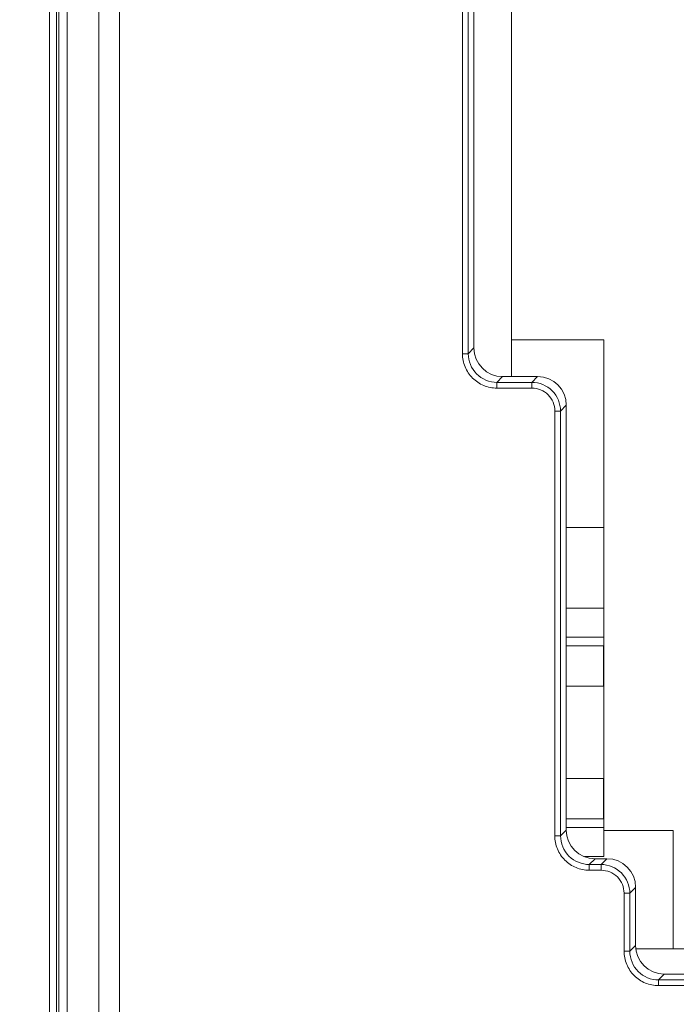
# Model space of a CAD drawing. Header units: millimetres. Extents: x -296 to 295, y -209 to 209.
# Tile 32 of 140: x -255 to -244, y 9 to 26. Entities that reach past the tile are written whole.
import ezdxf
from ezdxf.lldxf.tags import DXFTag

# ---------------------------------------------------------------- set-up
doc = ezdxf.new("R2010")
doc.units = ezdxf.units.MM
doc.header["$MEASUREMENT"] = 0
doc.layers.add('layer 1', color=7, linetype='Continuous')
tags = doc.linetypes.add('New Line2', pattern=[0.2, 0.1, -0.1]).pattern_tags.tags
tags[6:7] = [DXFTag(74, 4), DXFTag(75, 0), DXFTag(340, '0'), DXFTag(46, 1.0), DXFTag(50, 0.0), DXFTag(44, 0.0), DXFTag(45, 0.0)]
tags[4:5] = [DXFTag(74, 4), DXFTag(75, 0), DXFTag(340, '0'), DXFTag(46, 1.0), DXFTag(50, 0.0), DXFTag(44, 0.0), DXFTag(45, 0.0)]

msp = doc.modelspace()

# ---------------------------------------------------------------- linework, layer by layer
at = {"layer": 'layer 1', "color": 1, "lineweight": 0}
msp.add_open_spline([(295.3283, 209.2747), (295.3283, 209.2747), (295.3283, -208.9236), (295.3283, -208.9236), (295.3283, -208.9236), (-296.1944, -208.9236), (-296.1944, -208.9236), (-296.1944, -208.9236), (-296.1944, 209.2747), (-296.1944, 209.2747), (-296.1944, 209.2747), (295.3283, 209.2747), (295.3283, 209.2747)], degree=3, knots=[0, 0, 0, 0, 0.25, 0.25, 0.25, 0.5, 0.5, 0.5, 0.75, 0.75, 0.75, 1, 1, 1, 1], dxfattribs=at)
at = {"layer": 'layer 1', "color": 5, "lineweight": 0}
msp.add_open_spline([(-281.2487, 194.7284), (-281.2487, 194.7284), (-281.2487, -197.0649), (-281.2487, -197.0649), (-281.2487, -197.0649), (283.3586, -197.0649), (283.3586, -197.0649)], degree=3, knots=[0, 0, 0, 0, 0.5, 0.5, 0.5, 1, 1, 1, 1], dxfattribs=at)
at = {"layer": 'layer 1', "lineweight": 9}
for points in [[(-254.8543, 1.821), (-254.8543, 1.821), (-254.8543, 160.8214), (-254.8543, 160.8214)], [(-254.7366, 124.0543), (-254.7366, 124.0543), (-254.7366, 1.9381), (-254.7366, 1.9381)], [(-254.6927, 124.0543), (-254.6927, 124.0543), (-254.6927, 1.9806), (-254.6927, 1.9806)], [(-253.6472, 2.0286), (-253.6472, 2.0286), (-253.6472, 124.1743), (-253.6472, 124.1743)], [(-254.5482, 1.9806), (-254.5482, 1.9806), (-254.5482, 124.0349), (-254.5482, 124.0349)], [(-254.0007, 124.0349), (-254.0007, 124.0349), (-254.0007, 2.0285), (-254.0007, 2.0285)], [(-246.8543, 47.1614), (-246.8543, 47.1614), (-246.8543, 19.4614), (-246.8543, 19.4614)], [(-247.7036, 46.7641), (-247.7036, 46.7641), (-247.7036, 19.8586), (-247.7036, 19.8586)], [(-247.6042, 19.8586), (-247.6042, 19.8586), (-247.6042, 46.7641), (-247.6042, 46.7641)], [(-247.5043, 19.9584), (-247.5043, 19.9584), (-247.5043, 46.6643), (-247.5043, 46.6643)], [(-246.8543, 20.0964), (-246.8543, 20.0964), (-245.2543, 20.0964), (-245.2543, 20.0964)], [(-245.2543, 11.1464), (-245.2543, 11.1464), (-245.2543, 20.0964), (-245.2543, 20.0964)], [(-247.6042, 19.8586), (-247.6042, 19.8586), (-247.7036, 19.8586), (-247.7036, 19.8586)], [(-247.6042, 19.8586), (-247.6042, 19.8586), (-247.5043, 19.9584), (-247.5043, 19.9584)], [(-247.5043, 19.9584), (-247.5043, 19.6837), (-247.282, 19.4614), (-247.0072, 19.4614)], [(-247.0072, 19.4614), (-247.0072, 19.4614), (-247.1071, 19.3615), (-247.1071, 19.3615)], [(-246.4014, 19.4614), (-246.4014, 19.4614), (-247.0072, 19.4614), (-247.0072, 19.4614)], [(-246.5012, 19.3615), (-246.5012, 19.3615), (-246.4014, 19.4614), (-246.4014, 19.4614)], [(-245.9043, 18.9643), (-245.9043, 19.239), (-246.1266, 19.4614), (-246.4014, 19.4614)], [(-246.5012, 19.3615), (-246.5012, 19.3615), (-247.1071, 19.3615), (-247.1071, 19.3615)], [(-247.1071, 19.2621), (-247.1071, 19.2621), (-247.1071, 19.3615), (-247.1071, 19.3615)], [(-246.5012, 19.3615), (-246.5012, 19.3615), (-246.5012, 19.2621), (-246.5012, 19.2621)], [(-247.1071, 19.2621), (-247.1071, 19.2621), (-246.5012, 19.2621), (-246.5012, 19.2621)], [(-245.9043, 18.9643), (-245.9043, 18.9643), (-246.0042, 18.8644), (-246.0042, 18.8644)], [(-245.9043, 11.6034), (-245.9043, 11.6034), (-245.9043, 18.9643), (-245.9043, 18.9643)], [(-246.1036, 18.8644), (-246.1036, 18.8644), (-246.0042, 18.8644), (-246.0042, 18.8644)], [(-246.1036, 18.8644), (-246.1036, 18.8644), (-246.1036, 11.5036), (-246.1036, 11.5036)], [(-246.0042, 11.5036), (-246.0042, 11.5036), (-246.0042, 18.8644), (-246.0042, 18.8644)], [(-245.2543, 16.8464), (-245.2543, 16.8464), (-245.9043, 16.8464), (-245.9043, 16.8464)], [(-245.9043, 15.4464), (-245.9043, 15.4464), (-245.2543, 15.4464), (-245.2543, 15.4464)], [(-245.9043, 14.9464), (-245.9043, 14.9464), (-245.2543, 14.9464), (-245.2543, 14.9464)], [(-245.2606, 14.7964), (-245.2606, 14.7964), (-245.9043, 14.7964), (-245.9043, 14.7964)], [(-245.2606, 14.7964), (-245.2606, 14.7964), (-245.2606, 14.0964), (-245.2606, 14.0964)], [(-245.9043, 14.0964), (-245.9043, 14.0964), (-245.2606, 14.0964), (-245.2606, 14.0964)], [(-245.2606, 12.4964), (-245.2606, 12.4964), (-245.9043, 12.4964), (-245.9043, 12.4964)], [(-245.2606, 12.4964), (-245.2606, 12.4964), (-245.2606, 11.7964), (-245.2606, 11.7964)], [(-245.9043, 11.7964), (-245.9043, 11.7964), (-245.2606, 11.7964), (-245.2606, 11.7964)], [(-246.0042, 11.5036), (-246.0042, 11.5036), (-245.9043, 11.6034), (-245.9043, 11.6034)], [(-245.2543, 11.6464), (-245.2543, 11.6464), (-245.9043, 11.6464), (-245.9043, 11.6464)], [(-245.9043, 11.6034), (-245.9043, 11.3287), (-245.682, 11.1064), (-245.4072, 11.1064)], [(-246.0042, 11.5036), (-246.0042, 11.5036), (-246.1036, 11.5036), (-246.1036, 11.5036)], [(-245.2543, 11.5964), (-245.2543, 11.5964), (-244.0543, 11.5964), (-244.0543, 11.5964)], [(-244.0543, 11.5964), (-244.0543, 11.5964), (-244.0543, 9.5464), (-244.0543, 9.5464)], [(-245.2543, 11.1464), (-245.2543, 11.1464), (-245.5917, 11.1464), (-245.5917, 11.1464)], [(-245.4072, 11.1064), (-245.4072, 11.1064), (-245.5071, 11.0065), (-245.5071, 11.0065)], [(-245.2014, 11.1064), (-245.2014, 11.1064), (-245.4072, 11.1064), (-245.4072, 11.1064)], [(-245.3012, 11.0065), (-245.3012, 11.0065), (-245.2014, 11.1064), (-245.2014, 11.1064)], [(-244.7043, 10.6093), (-244.7043, 10.884), (-244.9266, 11.1064), (-245.2014, 11.1064)], [(-245.3012, 11.0065), (-245.3012, 11.0065), (-245.5071, 11.0065), (-245.5071, 11.0065)], [(-245.5071, 10.9071), (-245.5071, 10.9071), (-245.5071, 11.0065), (-245.5071, 11.0065)], [(-245.3012, 11.0065), (-245.3012, 11.0065), (-245.3012, 10.9071), (-245.3012, 10.9071)], [(-245.5071, 10.9071), (-245.5071, 10.9071), (-245.3012, 10.9071), (-245.3012, 10.9071)], [(-244.7043, 10.6093), (-244.7043, 10.6093), (-244.8042, 10.5094), (-244.8042, 10.5094)], [(-244.7043, 9.6034), (-244.7043, 9.6034), (-244.7043, 10.6093), (-244.7043, 10.6093)], [(-244.9036, 10.5094), (-244.9036, 10.5094), (-244.8042, 10.5094), (-244.8042, 10.5094)], [(-244.9036, 10.5094), (-244.9036, 10.5094), (-244.9036, 9.5036), (-244.9036, 9.5036)], [(-244.8042, 9.5036), (-244.8042, 9.5036), (-244.8042, 10.5094), (-244.8042, 10.5094)], [(-244.8042, 9.5036), (-244.8042, 9.5036), (-244.7043, 9.6034), (-244.7043, 9.6034)], [(-244.7043, 9.6034), (-244.7043, 9.3287), (-244.482, 9.1064), (-244.2072, 9.1064)], [(-244.8042, 9.5036), (-244.8042, 9.5036), (-244.9036, 9.5036), (-244.9036, 9.5036)], [(-236.2543, 9.5464), (-236.2543, 9.5464), (-244.6968, 9.5464), (-244.6968, 9.5464)], [(-244.2072, 9.1064), (-244.2072, 9.1064), (-244.3071, 9.0065), (-244.3071, 9.0065)], [(-236.1014, 9.1064), (-236.1014, 9.1064), (-244.2072, 9.1064), (-244.2072, 9.1064)], [(-236.0015, 9.0065), (-236.0015, 9.0065), (-244.3071, 9.0065), (-244.3071, 9.0065)], [(-244.3071, 8.9071), (-244.3071, 8.9071), (-244.3071, 9.0065), (-244.3071, 9.0065)], [(-244.3071, 8.9071), (-244.3071, 8.9071), (-236.0015, 8.9071), (-236.0015, 8.9071)]]:
    msp.add_open_spline(points, degree=3, dxfattribs=at)
at = {"layer": 'layer 1', "linetype": 'New Line2', "lineweight": 9}
msp.add_open_spline([(-254.8543, 159.3214), (-254.8543, 159.3214), (-254.8543, 3.3214), (-254.8543, 3.3214)], degree=3, dxfattribs=at)
at = {"layer": 'layer 1', "lineweight": 9}
for points, knots in [([(-247.7036, 19.8586), (-247.7032, 19.781), (-247.6882, 19.7025), (-247.6583, 19.6302), (-247.6284, 19.5579), (-247.5836, 19.4918), (-247.529, 19.4367)], [0, 0, 0, 0, 0.5, 0.5, 0.5, 1, 1, 1, 1]), ([(-247.6042, 19.8586), (-247.6042, 19.7317), (-247.5513, 19.5995), (-247.4588, 19.5069), (-247.3662, 19.4143), (-247.2339, 19.3614), (-247.1071, 19.3615)], [0, 0, 0, 0, 0.5, 0.5, 0.5, 1, 1, 1, 1]), ([(-247.529, 19.4367), (-247.4739, 19.382), (-247.4077, 19.3373), (-247.3354, 19.3074), (-247.2631, 19.2774), (-247.1847, 19.2624), (-247.1071, 19.2621)], [0, 0, 0, 0, 0.5, 0.5, 0.5, 1, 1, 1, 1]), ([(-246.5012, 19.3615), (-246.3744, 19.3614), (-246.2423, 19.3084), (-246.1498, 19.2159), (-246.0572, 19.1233), (-246.0042, 18.9912), (-246.0042, 18.8644)], [0, 0, 0, 0, 0.5, 0.5, 0.5, 1, 1, 1, 1]), ([(-246.5012, 19.2621), (-246.4495, 19.2612), (-246.3972, 19.2515), (-246.349, 19.2318), (-246.3008, 19.2121), (-246.2568, 19.1825), (-246.22, 19.1456), (-246.1831, 19.1088), (-246.1535, 19.0648), (-246.1338, 19.0166), (-246.1141, 18.9684), (-246.1042, 18.9161), (-246.1036, 18.8644)], [0, 0, 0, 0, 0.25, 0.25, 0.25, 0.5, 0.5, 0.5, 0.75, 0.75, 0.75, 1, 1, 1, 1]), ([(-246.1036, 11.5036), (-246.1032, 11.426), (-246.0882, 11.3475), (-246.0583, 11.2752), (-246.0284, 11.2029), (-245.9836, 11.1368), (-245.929, 11.0817)], [0, 0, 0, 0, 0.5, 0.5, 0.5, 1, 1, 1, 1]), ([(-246.0042, 11.5036), (-246.0042, 11.3767), (-245.9513, 11.2445), (-245.8588, 11.1519), (-245.7662, 11.0593), (-245.6339, 11.0064), (-245.5071, 11.0065)], [0, 0, 0, 0, 0.5, 0.5, 0.5, 1, 1, 1, 1]), ([(-245.929, 11.0817), (-245.8739, 11.027), (-245.8077, 10.9823), (-245.7354, 10.9524), (-245.6631, 10.9224), (-245.5847, 10.9074), (-245.5071, 10.9071)], [0, 0, 0, 0, 0.5, 0.5, 0.5, 1, 1, 1, 1]), ([(-245.3012, 11.0065), (-245.1744, 11.0064), (-245.0423, 10.9534), (-244.9498, 10.8609), (-244.8572, 10.7683), (-244.8042, 10.6362), (-244.8042, 10.5094)], [0, 0, 0, 0, 0.5, 0.5, 0.5, 1, 1, 1, 1]), ([(-245.3012, 10.9071), (-245.2495, 10.9062), (-245.1972, 10.8965), (-245.149, 10.8768), (-245.1008, 10.8571), (-245.0568, 10.8275), (-245.02, 10.7906), (-244.9831, 10.7538), (-244.9535, 10.7098), (-244.9338, 10.6616), (-244.9141, 10.6134), (-244.9042, 10.5611), (-244.9036, 10.5094)], [0, 0, 0, 0, 0.25, 0.25, 0.25, 0.5, 0.5, 0.5, 0.75, 0.75, 0.75, 1, 1, 1, 1]), ([(-244.9036, 9.5036), (-244.9032, 9.426), (-244.8882, 9.3475), (-244.8583, 9.2752), (-244.8284, 9.2029), (-244.7836, 9.1368), (-244.729, 9.0817)], [0, 0, 0, 0, 0.5, 0.5, 0.5, 1, 1, 1, 1]), ([(-244.8042, 9.5036), (-244.8042, 9.3767), (-244.7513, 9.2445), (-244.6588, 9.1519), (-244.5662, 9.0593), (-244.4339, 9.0064), (-244.3071, 9.0065)], [0, 0, 0, 0, 0.5, 0.5, 0.5, 1, 1, 1, 1]), ([(-244.729, 9.0817), (-244.6739, 9.027), (-244.6077, 8.9823), (-244.5354, 8.9524), (-244.4631, 8.9224), (-244.3847, 8.9074), (-244.3071, 8.9071)], [0, 0, 0, 0, 0.5, 0.5, 0.5, 1, 1, 1, 1])]:
    msp.add_open_spline(points, degree=3, knots=knots, dxfattribs=at)

doc.saveas('drawing.dxf')
